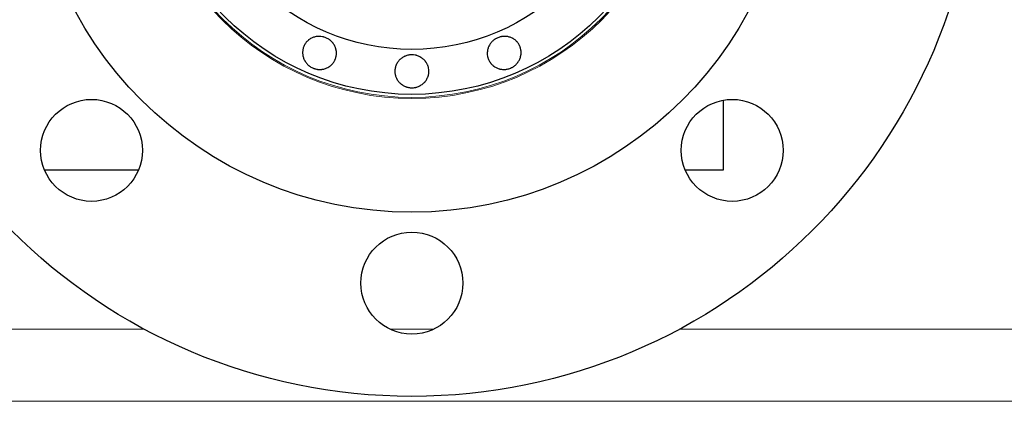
# Model space of a CAD drawing. Header units: inches. Extents: x 0 to 23760, y -13 to 16800.
# Tile 48 of 223: x 6547 to 6721, y 6465 to 6533. Entities that reach past the tile are written whole.
import ezdxf

# ---------------------------------------------------------------- set-up
doc = ezdxf.new("R2010")
doc.units = ezdxf.units.IN
doc.layers.add('254', color=7, linetype='Continuous', true_color=0xffffff)

msp = doc.modelspace()

# ---------------------------------------------------------------- linework, layer by layer
at = {"layer": '254', "color": 2, "linetype": 'Continuous', "lineweight": 25}
for p, q in [((6671.739, 6506.235), (6671.739, 6518.53)), ((6551.852, 6506.235), (6568.493, 6506.235)), ((6664.986, 6506.235), (6671.739, 6506.235))]:
    msp.add_line(p, q, dxfattribs=at)
at = {"layer": '254', "color": 110, "linetype": 'Continuous', "lineweight": 13}
for p, q in [((6569.518, 6478.09), (6472.744, 6478.09)), ((6620.569, 6478.09), (6612.917, 6478.09)), ((6912.239, 6478.09), (6663.96, 6478.09)), ((6912.239, 6465.363), (6472.744, 6465.363))]:
    msp.add_line(p, q, dxfattribs=at)
at = {"layer": '254', "color": 2, "linetype": 'Continuous', "lineweight": 25}
for centre, radius in [((6616.739, 6566.235), 100), ((6616.739, 6566.235), 67.5), ((6616.739, 6566.235), 46.681), ((6616.739, 6566.235), 38.75), ((6560.17, 6509.667), 9), ((6673.307, 6509.667), 9), ((6616.739, 6486.235), 9)]:
    msp.add_circle(centre, radius, dxfattribs=at)
at = {"layer": '254', "color": 110, "linetype": 'Continuous', "lineweight": 13}
for radius in [47.403, 47.21]:
    msp.add_circle((6616.739, 6566.235), radius, dxfattribs=at)
at = {"layer": '254', "color": 2, "linetype": 'Continuous', "lineweight": 25}
for points, knots in [([(6599.318, 6524.177), (6599.226, 6524.215), (6599.137, 6524.257), (6598.963, 6524.35), (6598.879, 6524.4), (6598.716, 6524.508), (6598.636, 6524.566), (6598.541, 6524.644), (6598.522, 6524.659), (6598.484, 6524.691), (6598.465, 6524.708), (6598.41, 6524.757), (6598.374, 6524.791), (6598.27, 6524.895), (6598.204, 6524.967), (6598.079, 6525.116), (6598.02, 6525.194), (6597.938, 6525.315), (6597.911, 6525.355), (6597.86, 6525.439), (6597.835, 6525.481), (6597.764, 6525.61), (6597.722, 6525.697), (6597.646, 6525.875), (6597.579, 6526.055), (6597.531, 6526.242), (6597.501, 6526.384), (6597.492, 6526.432), (6597.476, 6526.527), (6597.47, 6526.575), (6597.454, 6526.718), (6597.448, 6526.813), (6597.445, 6527.004), (6597.449, 6527.099), (6597.461, 6527.241), (6597.467, 6527.289), (6597.477, 6527.36), (6597.481, 6527.384), (6597.489, 6527.431), (6597.493, 6527.455), (6597.535, 6527.666), (6597.591, 6527.848), (6597.7, 6528.111), (6597.74, 6528.197), (6597.796, 6528.303), (6597.808, 6528.324), (6597.832, 6528.365), (6597.868, 6528.427), (6598.008, 6528.648), (6598.159, 6528.83), (6598.33, 6528.996), (6598.366, 6529.028), (6598.42, 6529.076), (6598.438, 6529.091), (6598.475, 6529.122), (6598.494, 6529.137), (6598.588, 6529.212), (6598.666, 6529.268), (6598.826, 6529.372), (6598.909, 6529.42), (6599.08, 6529.508), (6599.168, 6529.548), (6599.349, 6529.62), (6599.441, 6529.651), (6599.627, 6529.704), (6599.721, 6529.726), (6599.912, 6529.761), (6600.008, 6529.774), (6600.154, 6529.787), (6600.203, 6529.79), (6600.302, 6529.794), (6600.351, 6529.795), (6600.596, 6529.793), (6600.79, 6529.772), (6601.029, 6529.722), (6601.077, 6529.711), (6601.173, 6529.686), (6601.22, 6529.672), (6601.362, 6529.628), (6601.455, 6529.595), (6601.727, 6529.482), (6601.901, 6529.391), (6602.108, 6529.256), (6602.149, 6529.228), (6602.229, 6529.17), (6602.346, 6529.08), (6602.455, 6528.982), (6602.594, 6528.846), (6602.66, 6528.774), (6602.754, 6528.662), (6602.784, 6528.624), (6602.843, 6528.546), (6602.872, 6528.506), (6602.956, 6528.386), (6603.058, 6528.221), (6603.144, 6528.048), (6603.221, 6527.872), (6603.254, 6527.781), (6603.291, 6527.666), (6603.298, 6527.643), (6603.312, 6527.596), (6603.331, 6527.526), (6603.348, 6527.456), (6603.378, 6527.316), (6603.394, 6527.222), (6603.416, 6527.032), (6603.422, 6526.937), (6603.424, 6526.794), (6603.424, 6526.746), (6603.421, 6526.674), (6603.42, 6526.65), (6603.417, 6526.602), (6603.408, 6526.483), (6603.391, 6526.365), (6603.336, 6526.086), (6603.281, 6525.905), (6603.198, 6525.706), (6603.189, 6525.684), (6603.169, 6525.64), (6603.14, 6525.575), (6603.065, 6525.426), (6602.943, 6525.223), (6602.829, 6525.07), (6602.738, 6524.96), (6602.706, 6524.924), (6602.64, 6524.853), (6602.607, 6524.819), (6602.504, 6524.718), (6602.432, 6524.655), (6602.282, 6524.536), (6602.205, 6524.48), (6602.084, 6524.401), (6602.043, 6524.376), (6601.98, 6524.339), (6601.959, 6524.327), (6601.917, 6524.304), (6601.895, 6524.292), (6601.787, 6524.236), (6601.699, 6524.195), (6601.52, 6524.123), (6601.338, 6524.061), (6601.149, 6524.015), (6601.005, 6523.988), (6600.956, 6523.98), (6600.859, 6523.967), (6600.81, 6523.961), (6600.664, 6523.948), (6600.566, 6523.943), (6600.372, 6523.944), (6600.274, 6523.95), (6600.128, 6523.965), (6600.055, 6523.974), (6599.982, 6523.986), (6599.933, 6523.995), (6599.909, 6524), (6599.787, 6524.024), (6599.692, 6524.048), (6599.55, 6524.091), (6599.503, 6524.107), (6599.41, 6524.14), (6599.364, 6524.158), (6599.318, 6524.177)], [0, 0, 0, 0, 0.015625, 0.015625, 0.03125, 0.03125, 0.046875, 0.046875, 0.0507813, 0.0507813, 0.0546875, 0.0546875, 0.0625, 0.0625, 0.078125, 0.078125, 0.09375, 0.09375, 0.1015625, 0.1015625, 0.109375, 0.109375, 0.125, 0.125, 0.140625, 0.15625, 0.15625, 0.1640625, 0.1640625, 0.171875, 0.171875, 0.1875, 0.1875, 0.203125, 0.203125, 0.2109375, 0.2109375, 0.2148438, 0.2148438, 0.21875, 0.21875, 0.25, 0.25, 0.265625, 0.265625, 0.2695313, 0.2695313, 0.2734375, 0.28125, 0.3125, 0.3125, 0.3203125, 0.3203125, 0.3242188, 0.3242188, 0.328125, 0.328125, 0.34375, 0.34375, 0.359375, 0.359375, 0.375, 0.375, 0.390625, 0.390625, 0.40625, 0.40625, 0.421875, 0.421875, 0.4296875, 0.4296875, 0.4375, 0.4375, 0.46875, 0.46875, 0.4765625, 0.4765625, 0.484375, 0.484375, 0.5, 0.5, 0.53125, 0.53125, 0.5390625, 0.5390625, 0.546875, 0.5625, 0.5625, 0.578125, 0.578125, 0.5859375, 0.5859375, 0.59375, 0.59375, 0.609375, 0.625, 0.625, 0.640625, 0.640625, 0.6445313, 0.6445313, 0.6484375, 0.65625, 0.65625, 0.671875, 0.671875, 0.6875, 0.6875, 0.6953125, 0.6953125, 0.6992188, 0.6992188, 0.703125, 0.71875, 0.71875, 0.75, 0.75, 0.7539063, 0.7539063, 0.7578125, 0.765625, 0.78125, 0.796875, 0.796875, 0.8046875, 0.8046875, 0.8125, 0.8125, 0.828125, 0.828125, 0.84375, 0.84375, 0.8515625, 0.8515625, 0.8554688, 0.8554688, 0.859375, 0.859375, 0.875, 0.875, 0.890625, 0.90625, 0.90625, 0.9140625, 0.9140625, 0.921875, 0.921875, 0.9375, 0.9375, 0.953125, 0.953125, 0.9609375, 0.9648438, 0.9648438, 0.96875, 0.96875, 0.984375, 0.984375, 0.9921875, 0.9921875, 1, 1, 1, 1]), ([(6634.16, 6524.177), (6634.068, 6524.139), (6633.975, 6524.106), (6633.787, 6524.049), (6633.692, 6524.025), (6633.5, 6523.986), (6633.403, 6523.971), (6633.281, 6523.958), (6633.256, 6523.955), (6633.207, 6523.951), (6633.182, 6523.95), (6633.108, 6523.946), (6633.059, 6523.944), (6632.911, 6523.943), (6632.814, 6523.948), (6632.62, 6523.965), (6632.524, 6523.979), (6632.38, 6524.006), (6632.332, 6524.016), (6632.237, 6524.038), (6632.189, 6524.051), (6632.048, 6524.092), (6631.957, 6524.123), (6631.777, 6524.195), (6631.603, 6524.276), (6631.436, 6524.373), (6631.315, 6524.453), (6631.274, 6524.48), (6631.196, 6524.537), (6631.158, 6524.566), (6631.045, 6524.656), (6630.974, 6524.719), (6630.837, 6524.852), (6630.772, 6524.921), (6630.68, 6525.031), (6630.651, 6525.069), (6630.608, 6525.127), (6630.593, 6525.146), (6630.566, 6525.185), (6630.552, 6525.205), (6630.432, 6525.384), (6630.343, 6525.552), (6630.234, 6525.815), (6630.202, 6525.904), (6630.167, 6526.019), (6630.16, 6526.042), (6630.147, 6526.088), (6630.129, 6526.157), (6630.072, 6526.412), (6630.051, 6526.648), (6630.054, 6526.886), (6630.056, 6526.934), (6630.061, 6527.006), (6630.063, 6527.03), (6630.067, 6527.078), (6630.07, 6527.102), (6630.084, 6527.221), (6630.099, 6527.316), (6630.139, 6527.503), (6630.164, 6527.595), (6630.222, 6527.778), (6630.256, 6527.869), (6630.333, 6528.048), (6630.376, 6528.135), (6630.471, 6528.304), (6630.522, 6528.386), (6630.632, 6528.545), (6630.691, 6528.623), (6630.785, 6528.735), (6630.817, 6528.772), (6630.884, 6528.844), (6630.918, 6528.88), (6631.093, 6529.052), (6631.244, 6529.174), (6631.449, 6529.308), (6631.491, 6529.334), (6631.576, 6529.384), (6631.619, 6529.408), (6631.751, 6529.477), (6631.84, 6529.519), (6632.113, 6529.632), (6632.3, 6529.691), (6632.542, 6529.741), (6632.591, 6529.75), (6632.688, 6529.766), (6632.737, 6529.772), (6632.883, 6529.788), (6632.981, 6529.794), (6633.175, 6529.795), (6633.272, 6529.791), (6633.418, 6529.778), (6633.466, 6529.773), (6633.563, 6529.76), (6633.612, 6529.752), (6633.756, 6529.726), (6633.945, 6529.682), (6634.128, 6529.62), (6634.307, 6529.549), (6634.395, 6529.509), (6634.502, 6529.454), (6634.524, 6529.442), (6634.566, 6529.419), (6634.629, 6529.384), (6634.691, 6529.346), (6634.812, 6529.268), (6634.889, 6529.212), (6635.039, 6529.094), (6635.11, 6529.031), (6635.213, 6528.931), (6635.247, 6528.897), (6635.296, 6528.844), (6635.312, 6528.826), (6635.344, 6528.79), (6635.422, 6528.7), (6635.493, 6528.604), (6635.651, 6528.369), (6635.74, 6528.201), (6635.823, 6528.002), (6635.831, 6527.98), (6635.849, 6527.935), (6635.874, 6527.868), (6635.926, 6527.71), (6635.984, 6527.48), (6636.011, 6527.292), (6636.024, 6527.149), (6636.027, 6527.101), (6636.031, 6527.005), (6636.032, 6526.957), (6636.03, 6526.813), (6636.024, 6526.717), (6636.002, 6526.527), (6635.987, 6526.433), (6635.957, 6526.291), (6635.946, 6526.245), (6635.928, 6526.174), (6635.922, 6526.151), (6635.908, 6526.104), (6635.901, 6526.081), (6635.865, 6525.965), (6635.831, 6525.874), (6635.755, 6525.696), (6635.671, 6525.523), (6635.569, 6525.358), (6635.486, 6525.237), (6635.458, 6525.197), (6635.398, 6525.118), (6635.368, 6525.08), (6635.274, 6524.967), (6635.208, 6524.895), (6635.07, 6524.758), (6634.997, 6524.693), (6634.883, 6524.6), (6634.825, 6524.555), (6634.764, 6524.512), (6634.724, 6524.483), (6634.703, 6524.47), (6634.6, 6524.401), (6634.515, 6524.35), (6634.384, 6524.281), (6634.34, 6524.259), (6634.251, 6524.216), (6634.206, 6524.196), (6634.16, 6524.177)], [0, 0, 0, 0, 0.015625, 0.015625, 0.03125, 0.03125, 0.046875, 0.046875, 0.0507812, 0.0507812, 0.0546875, 0.0546875, 0.0625, 0.0625, 0.078125, 0.078125, 0.09375, 0.09375, 0.1015625, 0.1015625, 0.109375, 0.109375, 0.125, 0.125, 0.140625, 0.15625, 0.15625, 0.1640625, 0.1640625, 0.171875, 0.171875, 0.1875, 0.1875, 0.203125, 0.203125, 0.2109375, 0.2109375, 0.2148437, 0.2148437, 0.21875, 0.21875, 0.25, 0.25, 0.265625, 0.265625, 0.2695312, 0.2695312, 0.2734375, 0.28125, 0.3125, 0.3125, 0.3203125, 0.3203125, 0.3242187, 0.3242187, 0.328125, 0.328125, 0.34375, 0.34375, 0.359375, 0.359375, 0.375, 0.375, 0.390625, 0.390625, 0.40625, 0.40625, 0.421875, 0.421875, 0.4296875, 0.4296875, 0.4375, 0.4375, 0.46875, 0.46875, 0.4765625, 0.4765625, 0.484375, 0.484375, 0.5, 0.5, 0.53125, 0.53125, 0.5390625, 0.5390625, 0.546875, 0.546875, 0.5625, 0.5625, 0.578125, 0.578125, 0.5859375, 0.5859375, 0.59375, 0.59375, 0.609375, 0.625, 0.625, 0.640625, 0.640625, 0.6445312, 0.6445312, 0.6484375, 0.65625, 0.65625, 0.671875, 0.671875, 0.6875, 0.6875, 0.6953125, 0.6953125, 0.6992187, 0.6992187, 0.703125, 0.71875, 0.71875, 0.75, 0.75, 0.7539062, 0.7539062, 0.7578125, 0.765625, 0.78125, 0.796875, 0.796875, 0.8046875, 0.8046875, 0.8125, 0.8125, 0.828125, 0.828125, 0.84375, 0.84375, 0.8515625, 0.8515625, 0.8554687, 0.8554687, 0.859375, 0.859375, 0.875, 0.875, 0.890625, 0.90625, 0.90625, 0.9140625, 0.9140625, 0.921875, 0.921875, 0.9375, 0.9375, 0.953125, 0.953125, 0.9609375, 0.9648437, 0.9648437, 0.96875, 0.96875, 0.984375, 0.984375, 0.9921875, 0.9921875, 1, 1, 1, 1]), ([(6616.739, 6520.712), (6616.639, 6520.712), (6616.541, 6520.717), (6616.345, 6520.736), (6616.248, 6520.75), (6616.056, 6520.787), (6615.961, 6520.811), (6615.842, 6520.846), (6615.819, 6520.853), (6615.772, 6520.868), (6615.748, 6520.876), (6615.678, 6520.901), (6615.632, 6520.918), (6615.496, 6520.974), (6615.407, 6521.015), (6615.235, 6521.105), (6615.151, 6521.155), (6615.029, 6521.235), (6614.988, 6521.262), (6614.909, 6521.32), (6614.87, 6521.349), (6614.755, 6521.441), (6614.683, 6521.505), (6614.545, 6521.64), (6614.414, 6521.782), (6614.298, 6521.935), (6614.216, 6522.055), (6614.189, 6522.096), (6614.138, 6522.178), (6614.114, 6522.22), (6614.044, 6522.346), (6614.002, 6522.431), (6613.927, 6522.606), (6613.894, 6522.696), (6613.851, 6522.833), (6613.838, 6522.879), (6613.82, 6522.948), (6613.815, 6522.972), (6613.804, 6523.019), (6613.799, 6523.042), (6613.756, 6523.253), (6613.739, 6523.442), (6613.739, 6523.727), (6613.743, 6523.822), (6613.755, 6523.941), (6613.757, 6523.965), (6613.763, 6524.013), (6613.773, 6524.084), (6613.818, 6524.341), (6613.888, 6524.567), (6613.983, 6524.786), (6614.003, 6524.829), (6614.035, 6524.894), (6614.046, 6524.916), (6614.068, 6524.958), (6614.079, 6524.979), (6614.138, 6525.084), (6614.188, 6525.166), (6614.297, 6525.323), (6614.355, 6525.399), (6614.479, 6525.546), (6614.545, 6525.617), (6614.685, 6525.752), (6614.758, 6525.816), (6614.91, 6525.936), (6614.988, 6525.992), (6615.151, 6526.098), (6615.235, 6526.147), (6615.365, 6526.214), (6615.409, 6526.236), (6615.498, 6526.278), (6615.543, 6526.297), (6615.77, 6526.389), (6615.958, 6526.444), (6616.198, 6526.49), (6616.247, 6526.498), (6616.344, 6526.511), (6616.393, 6526.517), (6616.542, 6526.53), (6616.64, 6526.535), (6616.935, 6526.535), (6617.13, 6526.518), (6617.373, 6526.472), (6617.422, 6526.461), (6617.518, 6526.438), (6617.66, 6526.4), (6617.799, 6526.352), (6617.979, 6526.279), (6618.067, 6526.238), (6618.197, 6526.171), (6618.24, 6526.147), (6618.324, 6526.098), (6618.366, 6526.072), (6618.489, 6525.992), (6618.647, 6525.879), (6618.792, 6525.753), (6618.931, 6525.619), (6618.996, 6525.548), (6619.075, 6525.456), (6619.09, 6525.437), (6619.12, 6525.399), (6619.165, 6525.342), (6619.207, 6525.284), (6619.289, 6525.165), (6619.34, 6525.084), (6619.432, 6524.918), (6619.474, 6524.833), (6619.531, 6524.701), (6619.549, 6524.657), (6619.574, 6524.589), (6619.583, 6524.566), (6619.598, 6524.521), (6619.635, 6524.407), (6619.665, 6524.292), (6619.721, 6524.014), (6619.739, 6523.825), (6619.739, 6523.609), (6619.738, 6523.585), (6619.737, 6523.538), (6619.735, 6523.466), (6619.723, 6523.3), (6619.688, 6523.065), (6619.641, 6522.881), (6619.599, 6522.744), (6619.583, 6522.699), (6619.55, 6522.608), (6619.532, 6522.563), (6619.475, 6522.431), (6619.433, 6522.345), (6619.34, 6522.178), (6619.29, 6522.096), (6619.209, 6521.977), (6619.18, 6521.938), (6619.137, 6521.88), (6619.122, 6521.861), (6619.092, 6521.823), (6619.076, 6521.804), (6618.998, 6521.711), (6618.932, 6521.64), (6618.794, 6521.505), (6618.65, 6521.377), (6618.492, 6521.263), (6618.37, 6521.183), (6618.328, 6521.157), (6618.243, 6521.107), (6618.2, 6521.083), (6618.07, 6521.015), (6617.982, 6520.974), (6617.801, 6520.9), (6617.709, 6520.868), (6617.569, 6520.826), (6617.497, 6520.807), (6617.425, 6520.79), (6617.377, 6520.779), (6617.353, 6520.774), (6617.231, 6520.75), (6617.133, 6520.736), (6616.986, 6520.722), (6616.937, 6520.718), (6616.838, 6520.713), (6616.788, 6520.712), (6616.739, 6520.712)], [0, 0, 0, 0, 0.015625, 0.015625, 0.03125, 0.03125, 0.046875, 0.046875, 0.0507812, 0.0507812, 0.0546875, 0.0546875, 0.0625, 0.0625, 0.078125, 0.078125, 0.09375, 0.09375, 0.1015625, 0.1015625, 0.109375, 0.109375, 0.125, 0.125, 0.140625, 0.15625, 0.15625, 0.1640625, 0.1640625, 0.171875, 0.171875, 0.1875, 0.1875, 0.203125, 0.203125, 0.2109375, 0.2109375, 0.2148437, 0.2148437, 0.21875, 0.21875, 0.25, 0.25, 0.265625, 0.265625, 0.2695312, 0.2695312, 0.2734375, 0.28125, 0.3125, 0.3125, 0.3203125, 0.3203125, 0.3242187, 0.3242187, 0.328125, 0.328125, 0.34375, 0.34375, 0.359375, 0.359375, 0.375, 0.375, 0.390625, 0.390625, 0.40625, 0.40625, 0.421875, 0.421875, 0.4296875, 0.4296875, 0.4375, 0.4375, 0.46875, 0.46875, 0.4765625, 0.4765625, 0.484375, 0.484375, 0.5, 0.5, 0.53125, 0.53125, 0.5390625, 0.5390625, 0.546875, 0.5625, 0.5625, 0.578125, 0.578125, 0.5859375, 0.5859375, 0.59375, 0.59375, 0.609375, 0.625, 0.625, 0.640625, 0.640625, 0.6445312, 0.6445312, 0.6484375, 0.65625, 0.65625, 0.671875, 0.671875, 0.6875, 0.6875, 0.6953125, 0.6953125, 0.6992187, 0.6992187, 0.703125, 0.71875, 0.71875, 0.75, 0.75, 0.7539062, 0.7539062, 0.7578125, 0.765625, 0.78125, 0.796875, 0.796875, 0.8046875, 0.8046875, 0.8125, 0.8125, 0.828125, 0.828125, 0.84375, 0.84375, 0.8515625, 0.8515625, 0.8554687, 0.8554687, 0.859375, 0.859375, 0.875, 0.875, 0.890625, 0.90625, 0.90625, 0.9140625, 0.9140625, 0.921875, 0.921875, 0.9375, 0.9375, 0.953125, 0.953125, 0.9609375, 0.9648437, 0.9648437, 0.96875, 0.96875, 0.984375, 0.984375, 0.9921875, 0.9921875, 1, 1, 1, 1])]:
    msp.add_open_spline(points, degree=3, knots=knots, dxfattribs=at)

doc.saveas('drawing.dxf')
